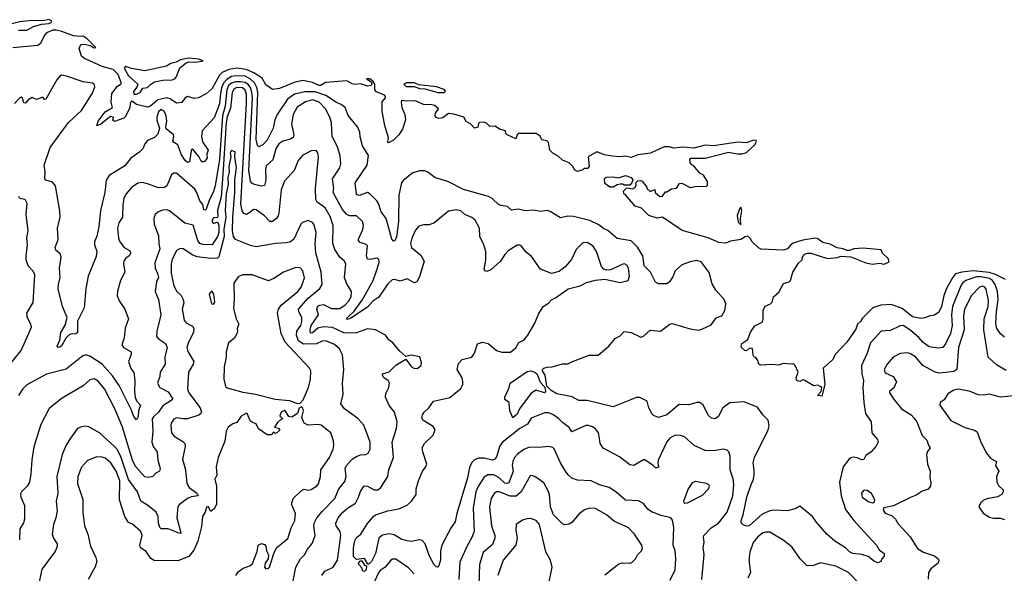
# Model space of a CAD drawing. Extents: x 2133489 to 2292442, y 756223 to 916462.
# Tile 140 of 256: x 2162114 to 2169283, y 876810 to 880845. Entities that reach past the tile are written whole.
import ezdxf

# ---------------------------------------------------------------- set-up
doc = ezdxf.new("R2010")
doc.units = 0

msp = doc.modelspace()

# ---------------------------------------------------------------- linework, layer by layer
at = {"layer": '0CON20XD'}
for points in [[(2162105, 880768.9), (2162165, 880768), (2162215, 880796), (2162275, 880813.1), (2162325, 880818.1), (2162343.8, 880825), (2162347.1, 880835), (2162325, 880845.3), (2162285, 880836.9), (2162205, 880840.4), (2162115, 880829.4), (2161894.9, 880775.1)], [(2168673.6, 878666.4), (2168615, 878680.5), (2168539.1, 878739.1), (2168458.4, 878768.4), (2168384.7, 878765.3), (2168325.7, 878745), (2168249.5, 878670.5), (2168235.3, 878644.7), (2168214.8, 878625.2), (2168201.1, 878588.9), (2168136.1, 878493.9), (2168053.2, 878406.8), (2168032.5, 878365), (2167963.3, 878305), (2167975.7, 878185), (2167955, 878100), (2167922.5, 878105), (2167950, 878135), (2167953.3, 878163.3), (2167942.3, 878172.3), (2167925, 878181.2), (2167895, 878177.5), (2167825, 878217.5), (2167815, 878220), (2167795, 878207.5), (2167772.5, 878215), (2167766.7, 878235), (2167782.5, 878275), (2167760, 878325), (2167747, 878337), (2167725, 878333.3), (2167675, 878340), (2167635, 878326.7), (2167595, 878331.2), (2167506.4, 878326.4), (2167494.2, 878334.2), (2167488.3, 878361.7), (2167472.5, 878382.5), (2167462.5, 878385), (2167455, 878400), (2167448.3, 878448.3), (2167428.3, 878451.7), (2167405, 878432.5), (2167393, 878433), (2167370, 878455), (2167366.7, 878466.7), (2167372, 878485), (2167416.2, 878513.8), (2167435, 878567.5), (2167467, 878613), (2167520.7, 878639.3), (2167528, 878665), (2167528, 878725), (2167541.7, 878758.3), (2167580, 878775), (2167593, 878787), (2167602.5, 878825), (2167640.7, 878859.3), (2167675, 878922.5), (2167715, 878933.8), (2167725, 878943.3), (2167743.3, 879005), (2167785, 879070), (2167810, 879095), (2167813, 879117), (2167830, 879135), (2167847, 879143), (2167873, 879143), (2167996.4, 879103.6), (2168065, 879112.5), (2168095, 879122.5), (2168165, 879117.5), (2168275, 879072), (2168322.7, 879062.7), (2168375, 879070), (2168407.7, 879062.3), (2168445, 879080), (2168437.5, 879105), (2168395, 879142.5), (2168385, 879166.7), (2168255, 879180), (2168187.5, 879175), (2168155, 879162.5), (2168135, 879162.5), (2168110, 879175), (2168065, 879181.2), (2168015, 879208.6), (2167961.1, 879221.1), (2167925, 879248.2), (2167905, 879253.8), (2167815, 879237.1), (2167745.6, 879215.6), (2167725, 879202), (2167704, 879176), (2167675, 879165.9), (2167512.7, 879172.7), (2167493, 879183), (2167446.7, 879226.7), (2167435, 879248.8), (2167415, 879266.7), (2167395, 879262.5), (2167365, 879243.3), (2167288.8, 879231.2), (2167255, 879216.2), (2167205, 879220.8), (2167126.3, 879256.3), (2166938.3, 879308.3), (2166795, 879406.7), (2166755, 879397.5), (2166695, 879417.5), (2166640.5, 879470.5), (2166595, 879486.7), (2166526.7, 879566.7), (2166512.5, 879575), (2166510, 879595), (2166535, 879620), (2166575, 879612.5), (2166595, 879622.5), (2166601.7, 879638.3), (2166600, 879655), (2166615, 879670), (2166635, 879672.5), (2166645, 879667.5), (2166680, 879625), (2166680, 879615), (2166703, 879593), (2166738.3, 879608.3), (2166740, 879585), (2166775, 879557.5), (2166795, 879560), (2166815, 879590), (2166825, 879590), (2166858.3, 879611.7), (2166895, 879617.5), (2166918.3, 879651.7), (2166935, 879652.5), (2166995, 879622.5), (2167045, 879632.5), (2167111.7, 879628.3), (2167121.7, 879638.3), (2167122.5, 879665), (2167091.7, 879711.7), (2167065, 879727.5), (2167029.2, 879769.2), (2166997.5, 879795), (2166992.5, 879825), (2167000, 879835), (2167105, 879836.2), (2167275, 879880), (2167337, 879867), (2167375, 879866.7), (2167405, 879877.5), (2167465, 879934), (2167479.2, 879959.2), (2167475.5, 879965.5), (2167456.6, 879966.6), (2167405, 879948.2), (2167342.5, 879952.5), (2167165, 879924.5), (2167105, 879929.7), (2167021.5, 879908.5), (2166946.3, 879916.3), (2166875, 879908.6), (2166845, 879917.4), (2166805, 879918.8), (2166707.6, 879872.4), (2166615, 879860.9), (2166565, 879839.6), (2166525, 879851.2), (2166484.9, 879845.1), (2166430.6, 879850.6), (2166371.3, 879861.3), (2166315, 879880.8), (2166253.8, 879845), (2166260, 879775), (2166248.3, 879761.7), (2166225, 879760), (2166215, 879750), (2166175, 879737.5), (2166155, 879747.5), (2166140.8, 879775), (2166115, 879802), (2166065, 879821.2), (2166035, 879850), (2165995, 879872.5), (2165973.8, 879893.8), (2165965, 879950), (2165951.7, 879961.7), (2165915, 879970), (2165902.5, 879995), (2165873.8, 880015), (2165747.5, 880015), (2165735.8, 880005), (2165725, 879977.5), (2165663.3, 880005), (2165653.3, 880015), (2165650, 880035), (2165607, 880047), (2165575, 880069.2), (2165536.4, 880066.4), (2165511.4, 880091.4), (2165495, 880097.3), (2165462.5, 880095), (2165455, 880087.5), (2165448.6, 880061.4), (2165425, 880054), (2165395, 880086), (2165363.6, 880103.6), (2165346.7, 880135), (2165275, 880156.2), (2165235, 880162.5), (2165195, 880129.2), (2165165, 880125.8), (2165145, 880132), (2165138.8, 880145), (2165140, 880165), (2165163.3, 880195), (2165135, 880218.5), (2165114.5, 880225.5), (2165055, 880227.8), (2164995, 880253.3), (2164930.6, 880250.6), (2164895, 880256.2), (2164891.2, 880245), (2164896.2, 880205), (2164918.8, 880155), (2164923.8, 880115), (2164901.7, 880048.3), (2164875, 880006.2), (2164835, 879966.7), (2164798.3, 879948.3), (2164793.8, 879955), (2164798.8, 879985), (2164772.9, 880075), (2164753.5, 880175), (2164753.9, 880246.1), (2164776.7, 880275), (2164777.5, 880285), (2164770, 880295), (2164710.5, 880320.5), (2164700, 880335), (2164698.8, 880375), (2164686.2, 880395), (2164662.5, 880415), (2164640, 880415), (2164673.3, 880393.3), (2164677.5, 880375), (2164672.5, 880365), (2164645, 880360), (2164595, 880377.5), (2164555, 880373.8), (2164535, 880378.8), (2164495, 880398.8), (2164341.5, 880388.5), (2164305, 880366.4), (2164295, 880366), (2164245, 880386.5), (2164175, 880400.9), (2164112, 880388), (2164005, 880343.2), (2163955, 880337.1), (2163905, 880370), (2163878.3, 880418.3), (2163818.7, 880458.7), (2163762.2, 880482.2), (2163695, 880490.9), (2163637.3, 880482.7), (2163589.1, 880460.9), (2163569.6, 880440.4), (2163515, 880344), (2163471.2, 880305), (2163415, 880274.6), (2163385, 880269.6), (2163335, 880284.5), (2163316.7, 880273.3), (2163295, 880241.1), (2163255.6, 880235.6), (2163208.3, 880268.3), (2163184, 880276), (2163119.7, 880260.3), (2163065, 880215.4), (2163045, 880207.9), (2162965, 880228), (2162935, 880250), (2162925, 880250), (2162917.5, 880235), (2162915.9, 880204.1), (2162885, 880140), (2162873, 880127), (2162803.3, 880103.3), (2162792.5, 880112.5), (2162797.5, 880135), (2162775, 880138.8), (2162705.5, 880084.5), (2162675, 880072.5), (2162685.6, 880105), (2162735.4, 880174.6), (2162790, 880205), (2162780, 880245), (2162785, 880307.5), (2162825, 880361.2), (2162852.5, 880377.5), (2162853, 880387), (2162830, 880445), (2162795, 880482.7), (2162715, 880503.1), (2162585, 880562.5), (2162565, 880580), (2162547.5, 880635), (2162560, 880665), (2162585, 880666.2), (2162626.2, 880656.2), (2162655, 880640), (2162667, 880643), (2162605, 880705.4), (2162575, 880725.6), (2162555, 880723.8), (2162506.7, 880726.7), (2162420, 880760), (2162379.4, 880769.4), (2162355, 880768.4), (2162309.9, 880750.1), (2162292.2, 880727.8), (2162265, 880671.4), (2162245, 880658.1), (2162065, 880640)], [(2162965, 880302.5), (2162990, 880315), (2163010, 880345), (2163045, 880350), (2163068, 880375), (2163095, 880391.8), (2163155, 880405.4), (2163225, 880406.7), (2163244, 880415), (2163254, 880425), (2163279.4, 880495), (2163325, 880529.6), (2163345, 880537.3), (2163395.4, 880534.6), (2163450, 880545), (2163415, 880558.5), (2163345.3, 880565.3), (2163285, 880552.7), (2163253.7, 880536.3), (2163213.8, 880526.2), (2163183.3, 880506.7), (2163025, 880472.8), (2162928.8, 880488.8), (2162883.3, 880505), (2162875, 880491.2), (2162905, 880435.8), (2162973.3, 880375), (2162966.7, 880353.3), (2162942.5, 880322.5), (2162945, 880302.5), (2162965, 880302.5)], [(2164893.6, 879656.4), (2164875.4, 879565), (2164871.2, 879375), (2164857, 879263), (2164845, 879234), (2164835, 879232), (2164823.3, 879245), (2164781.2, 879395), (2164745, 879445.8), (2164726.7, 879505), (2164714.3, 879524.3), (2164665, 879574.5), (2164646, 879586), (2164585, 879564.5), (2164565, 879571.2), (2164555.6, 879655), (2164644.6, 879785), (2164652.2, 879855), (2164610, 879925), (2164591.7, 879991.7), (2164590.6, 880025), (2164572.5, 880065), (2164506.4, 880146.4), (2164484.5, 880205), (2164455, 880226.7), (2164421, 880241), (2164342.4, 880292.4), (2164265, 880318.2), (2164190.5, 880319.5), (2164115, 880301.5), (2164064.7, 880265), (2163987.3, 880155), (2163971.1, 880115), (2163958.2, 880055), (2163915, 879967.5), (2163885, 879933.8), (2163855, 879919.4), (2163845, 879928), (2163834.9, 879975), (2163847.4, 880315), (2163840.2, 880350.2), (2163823.2, 880385), (2163795, 880412.8), (2163755, 880432.3), (2163685, 880435.5), (2163655, 880431), (2163621, 880409), (2163597.3, 880382.7), (2163582.1, 880347.9), (2163576.2, 880306.2), (2163568.8, 880231.2), (2163530, 880130), (2163443.1, 880035), (2163438.6, 879995), (2163444.3, 879955), (2163486.4, 879893.6), (2163476.2, 879865), (2163478.2, 879835), (2163462.8, 879815), (2163445, 879807.5), (2163435, 879813.2), (2163417.6, 879847.6), (2163375, 879902.5), (2163365, 879898.1), (2163361.4, 879888.6), (2163350.8, 879809.2), (2163335, 879804.6), (2163315, 879822.4), (2163289.8, 879865), (2163265, 879932.1), (2163228.9, 879955), (2163236.9, 879995), (2163232.9, 880005), (2163180.4, 880050.4), (2163177.3, 880065), (2163184.7, 880105.3), (2163180.7, 880145), (2163165, 880177.3), (2163145, 880190), (2163125, 880174.3), (2163112.3, 880135), (2163113.3, 880113.3), (2163132.9, 880055), (2163120.3, 880009.7), (2163095, 879985.7), (2163045, 879963.8), (2163025, 879940), (2163010.8, 879905), (2162987.3, 879882.7), (2162923.7, 879836.3), (2162879.3, 879780.7), (2162765, 879709.4), (2162743.4, 879676.6), (2162733.9, 879585), (2162701.2, 879455), (2162690, 879335), (2162675, 879266.7), (2162658.9, 879225), (2162658.1, 879205), (2162674.3, 879155), (2162670.9, 879119.1), (2162612.5, 878975), (2162595.6, 878885), (2162584.2, 878745), (2162535, 878647.5), (2162534.3, 878565.7), (2162522.5, 878555), (2162485, 878553.3), (2162470.6, 878545), (2162450.9, 878525), (2162420.6, 878469.4), (2162405, 878457.9), (2162395, 878455.7), (2162387.8, 878465), (2162405, 878508.8), (2162413.6, 878565), (2162445, 878618), (2162460, 878675), (2162424.3, 878754.3), (2162394.6, 878884.6), (2162395.5, 878915), (2162409.3, 878965), (2162404.7, 879035), (2162415.3, 879115.3), (2162408, 879138), (2162378.1, 879165), (2162370.9, 879185), (2162395, 879242.5), (2162389.3, 879325), (2162408.1, 879405), (2162407.1, 879452.9), (2162374.6, 879634.6), (2162351.7, 879661.7), (2162305, 879676), (2162296, 879685), (2162299.1, 879735), (2162291.2, 879785), (2162336, 879914), (2162429.1, 880040.9), (2162472.3, 880097.7), (2162565, 880184.4), (2162645, 880310), (2162661.2, 880355), (2162656.7, 880375), (2162643.2, 880383.2), (2162575, 880391.8), (2162454.2, 880434.2), (2162419.1, 880440.9), (2162405, 880434.6), (2162383, 880407), (2162305, 880266.7), (2162295, 880262.5), (2162285, 880277.5), (2162275, 880277.5), (2162235, 880262.5), (2162205, 880277.5), (2162175, 880260), (2162155, 880237.5), (2162145, 880240), (2162133.9, 880273.9), (2162125, 880280), (2162115, 880276.7), (2162075, 880234)], [(2165284.5, 877185), (2165255.5, 877145), (2165187.3, 877015), (2165178.2, 876975), (2165176.6, 876906.6), (2165165, 876866.7), (2165155, 876854), (2165145, 876856), (2165131.7, 876871.7), (2165097.1, 876935), (2165065.4, 877025.4), (2165045, 877050), (2165025, 877053.3), (2164965, 877042.7), (2164934.5, 877045.5), (2164895, 877057.6), (2164840.3, 877090.3), (2164805, 877097.2), (2164755, 877088.4), (2164728.9, 877065), (2164704.2, 876955), (2164675, 876897.1), (2164655, 876876.2), (2164647.5, 876877.5), (2164625, 876917.5), (2164565, 876910), (2164545, 876932.5), (2164544.5, 876995), (2164555, 877046.7), (2164565, 877070), (2164596.7, 877095), (2164645, 877173.8), (2164688.8, 877225), (2164705, 877235.7), (2164795, 877265.3), (2164875, 877279.5), (2164935, 877306.9), (2164965.7, 877335), (2165001.2, 877385), (2165000.8, 877425), (2165016.8, 877483.2), (2165046.9, 877555), (2165070.6, 877585), (2165078.5, 877605), (2165048.1, 877695), (2165044.3, 877725.7), (2165062, 877755), (2165123, 877817), (2165138.1, 877855), (2165125, 877879.2), (2165048, 877925), (2165040.8, 877945), (2165046, 877965), (2165058.8, 877985), (2165093.8, 878015), (2165125.9, 878064.1), (2165245, 878091.4), (2165325, 878156.2), (2165340, 878185), (2165341.4, 878205), (2165334.2, 878235), (2165298.6, 878295), (2165309.7, 878340.3), (2165335, 878368), (2165405, 878386.2), (2165425.5, 878414.5), (2165447, 878483), (2165484.1, 878494.1), (2165525.7, 878485.7), (2165585, 878433.8), (2165625, 878422), (2165687.8, 878422.2), (2165725, 878452.5), (2165747.5, 878492.5), (2165787.4, 878512.6), (2165814, 878545), (2165865, 878632.5), (2165890.3, 878699.7), (2165925.8, 878754.2), (2165965, 878780), (2165985, 878803.8), (2166015, 878816.7), (2166107.3, 878882.7), (2166195, 878906), (2166241.2, 878928.8), (2166305, 878945.8), (2166375, 878953.8), (2166485, 878930.8), (2166545, 878943.3), (2166554, 878976), (2166545.5, 879035), (2166535, 879055.7), (2166517.5, 879065), (2166505, 879064.2), (2166415, 879021.2), (2166385, 879018.8), (2166367.3, 879027.3), (2166349.2, 879045), (2166313.5, 879155), (2166290, 879195), (2166245, 879220), (2166215, 879217.5), (2166165, 879170), (2166132.2, 879097.8), (2166085.5, 879044.5), (2166041.3, 879008.7), (2165985, 878994.4), (2165905, 879025.8), (2165840, 879120), (2165801.6, 879151.6), (2165765, 879196), (2165755, 879202.5), (2165735, 879202.5), (2165669.8, 879160.2), (2165645, 879132.9), (2165615, 879084.2), (2165545, 879021.2), (2165515, 879008.8), (2165500, 879015), (2165496.1, 879026.1), (2165508.3, 879091.7), (2165507.5, 879155), (2165493.3, 879203.3), (2165463.5, 879265), (2165461.5, 879325), (2165429.5, 879385), (2165405, 879403.8), (2165355, 879425.5), (2165325, 879450.9), (2165295, 879458.9), (2165235, 879449.6), (2165171.1, 879395), (2165135, 879363.3), (2165095, 879350.6), (2165055, 879350.8), (2165019.5, 879340.5), (2164995, 879311.2), (2164968, 879252), (2164959.5, 879215), (2164965.6, 879185), (2165035, 879128.9), (2165057.8, 879085), (2165025, 878971.2), (2165005, 878933.8), (2164985, 878926), (2164935, 878955.7), (2164885, 878940), (2164845, 878951.1), (2164825, 878948.5), (2164795, 878920.9), (2164728.1, 878821.9), (2164685, 878794.1), (2164645, 878750.4), (2164525, 878668.5), (2164501.1, 878661.1), (2164494.4, 878665), (2164501.5, 878675), (2164549.4, 878720.6), (2164608.3, 878801.7), (2164687.6, 878945), (2164708.1, 879008.1), (2164730.4, 879075), (2164729.8, 879099.8), (2164715, 879107.5), (2164665, 879097.9), (2164645, 879100.8), (2164638.5, 879125), (2164646.9, 879196.9), (2164636.6, 879206.6), (2164591.7, 879221.7), (2164580, 879235), (2164579.5, 879245), (2164612.2, 879315), (2164616.7, 879346.7), (2164610.5, 879375), (2164565, 879414.5), (2164515, 879416.2), (2164494.5, 879425), (2164465, 879462.7), (2164395.9, 879585), (2164400, 879615), (2164392.1, 879685), (2164444.5, 879765), (2164452.7, 879795), (2164447.4, 879852.6), (2164430.9, 879910.9), (2164389.7, 879995), (2164383.8, 880093.8), (2164372.1, 880135), (2164340.8, 880195), (2164293.9, 880243.9), (2164245, 880260.9), (2164193.5, 880246.5), (2164133.2, 880206.8), (2164104.8, 880155), (2164092.3, 880085), (2164110.4, 880005), (2164104.6, 879985.4), (2164086.2, 879975), (2164029.3, 879960.7), (2163999.9, 879940.1), (2163979.8, 879905), (2163957.1, 879822.9), (2163909.1, 879780.9), (2163903.1, 879755), (2163906.9, 879675), (2163895, 879637.5), (2163875, 879631.2), (2163823.8, 879643.8), (2163805, 879652.5), (2163795, 879668), (2163782.2, 879745), (2163807.6, 880275), (2163804.7, 880315), (2163797.3, 880345), (2163779.9, 880369.9), (2163755, 880387), (2163722.6, 880392.6), (2163685, 880392.7), (2163655, 880383.1), (2163634.6, 880365), (2163621.4, 880335), (2163609.4, 880215), (2163589.4, 880145), (2163567.4, 879825), (2163538.1, 879635), (2163523.3, 879585), (2163494.7, 879535), (2163472, 879465), (2163465, 879458), (2163455, 879458.8), (2163447.6, 879497.6), (2163425, 879525.5), (2163404.3, 879585), (2163389.6, 879609.6), (2163255, 879726.9), (2163235, 879725.7), (2163218.8, 879715), (2163184, 879635), (2163168.3, 879621.7), (2163125, 879618.9), (2163045, 879648.2), (2163009, 879659), (2162975, 879653.2), (2162927.9, 879622.1), (2162888.5, 879575), (2162873.1, 879545), (2162863.8, 879495), (2162862.8, 879405), (2162834.6, 879365), (2162825.3, 879325), (2162833, 879253), (2162843.8, 879225), (2162873.5, 879185), (2162912.4, 879162.4), (2162924, 879145), (2162910.8, 879125), (2162884.6, 879105.4), (2162872.9, 879085), (2162869.2, 879065), (2162878.8, 879005), (2162848.6, 878945), (2162825.9, 878865.9), (2162824.4, 878835), (2162837.5, 878795), (2162880, 878735), (2162905.8, 878665), (2162882.2, 878597.8), (2162874, 878526), (2162856.9, 878475), (2162868.6, 878455), (2162924.3, 878425), (2162924.5, 878405), (2162905.9, 878355), (2162923.6, 878303.6), (2162943.9, 878273.9), (2162953.3, 878215), (2162948.8, 878135), (2162953.4, 878093.4), (2162965, 878067.5), (2162994.3, 878035), (2162977.8, 877995), (2162976.4, 877953.6), (2162965, 877929.2), (2162945, 877952.9), (2162928.1, 877998.1), (2162837.7, 878177.7), (2162790.3, 878250.3), (2162714.8, 878335), (2162625, 878392.2), (2162595, 878403), (2162572.7, 878395), (2162451.1, 878298.9), (2162309.1, 878260.9), (2162165, 878182.7), (2162137.3, 878155), (2162104.5, 878105)], [(2164314.5, 876795), (2164335.7, 876825), (2164397.1, 876855), (2164426.9, 876905), (2164452.2, 877085), (2164446.2, 877115), (2164418.4, 877155), (2164416.1, 877176.1), (2164432.8, 877215), (2164465.4, 877255), (2164500, 877285), (2164558.4, 877321.6), (2164581.2, 877365), (2164594.2, 877405.8), (2164622.5, 877447.5), (2164645, 877445.6), (2164695, 877418.9), (2164721.5, 877418.5), (2164743.6, 877436.4), (2164794.6, 877515), (2164801.5, 877565), (2164834.2, 877655), (2164825.5, 877765), (2164856.7, 877865), (2164861.1, 877915), (2164841.8, 877985), (2164805, 878032.5), (2164776.7, 878095), (2164778.7, 878121.3), (2164800.6, 878165), (2164806.9, 878195), (2164795.4, 878215.4), (2164764.2, 878235), (2164754.3, 878255), (2164756.2, 878265), (2164802.7, 878277.3), (2164853.2, 878326.8), (2164925, 878370), (2164965.8, 878315.8), (2164982.5, 878305), (2165007, 878303), (2165035.8, 878324.2), (2165040, 878345), (2165028.3, 878388.3), (2164965, 878400), (2164925, 878390), (2164880.3, 878430.3), (2164829.5, 878489.5), (2164800.5, 878510.5), (2164777.5, 878545), (2164705, 878585.7), (2164645, 878592.5), (2164565, 878563.3), (2164495, 878559.6), (2164473.7, 878563.7), (2164391.7, 878601.7), (2164325, 878606.2), (2164285, 878597), (2164245, 878561.8), (2164230.5, 878560.5), (2164227.8, 878585), (2164235.2, 878615), (2164289.8, 878695), (2164278.2, 878735), (2164285, 878757.1), (2164298, 878765), (2164325, 878768.6), (2164385, 878739.4), (2164445, 878741.2), (2164483.4, 878766.6), (2164509.6, 878795), (2164526, 878825), (2164530, 878865), (2164492.5, 878925), (2164478.8, 878965), (2164489.5, 879065), (2164477.4, 879087.4), (2164444.4, 879115), (2164409.2, 879169.2), (2164392.7, 879215), (2164395.3, 879344.7), (2164375, 879410.8), (2164337.7, 879475), (2164279.2, 879515), (2164269.8, 879535), (2164268.7, 879615), (2164290, 879845), (2164285.6, 879875), (2164271.3, 879891.3), (2164235, 879890), (2164175, 879857.1), (2164140.3, 879819.7), (2164111.4, 879745), (2164042.4, 879667.6), (2164018.2, 879605), (2163999.5, 879435), (2163995.6, 879415), (2163982.5, 879395), (2163955, 879374.4), (2163935.7, 879374.3), (2163895, 879416.4), (2163835, 879460), (2163815, 879460.6), (2163790.4, 879439.6), (2163765, 879424.2), (2163745, 879431.4), (2163732.6, 879452.6), (2163724, 879504), (2163765.5, 880235), (2163765, 880302), (2163755, 880332.6), (2163735, 880347.4), (2163695, 880350.1), (2163675, 880341.4), (2163661.2, 880315), (2163649.5, 880200.5), (2163625, 880137.5), (2163616.4, 880095), (2163595.7, 879754.3), (2163580.2, 879555), (2163554.6, 879455), (2163557.5, 879412.5), (2163555, 879403.8), (2163525, 879402), (2163514.3, 879385), (2163515, 879371.5), (2163525, 879360.7), (2163555, 879371.4), (2163557.6, 879367.6), (2163564, 879344), (2163562.8, 879295), (2163555, 879265.9), (2163515.1, 879204.9), (2163446.8, 879206.8), (2163425, 879214.8), (2163411.5, 879235), (2163377.3, 879347.3), (2163315, 879362.5), (2163205, 879452.3), (2163185, 879458.4), (2163154.1, 879455.9), (2163125, 879444.4), (2163100, 879425), (2163090, 879395), (2163091.9, 879355), (2163125, 879270), (2163126, 879215), (2163133.7, 879175), (2163097.9, 879072.1), (2163100.9, 879035), (2163118.2, 878995), (2163124, 878965), (2163110.7, 878935), (2163100, 878865), (2163125.5, 878805), (2163141.2, 878695), (2163113.3, 878575), (2163110.8, 878535), (2163125, 878518), (2163175, 878485.7), (2163188.5, 878455), (2163171.5, 878385), (2163172.5, 878335), (2163137.1, 878275), (2163134.4, 878245), (2163117.8, 878195), (2163134.3, 878165), (2163195, 878132.5), (2163226.2, 878085), (2163224.3, 878075), (2163155, 878031.3), (2163125, 877984.6), (2163088.7, 877951.3), (2163079.4, 877935), (2163084.3, 877845), (2163075.8, 877765), (2163086.1, 877735), (2163113.5, 877695), (2163120.4, 877635), (2163136.7, 877575), (2163131.2, 877555), (2163105, 877540), (2163084.3, 877515.7), (2163052.7, 877507.3), (2163025, 877513.1), (2162957.4, 877587.4), (2162934.3, 877635), (2162861.3, 877875), (2162808.8, 878005), (2162731.1, 878155), (2162685, 878210.8), (2162655, 878226.9), (2162625, 878220), (2162575, 878176.7), (2162423.7, 878086.3), (2162327.6, 878012.4), (2162266.6, 877893.4), (2162217.3, 877732.7), (2162203, 877637), (2162195.7, 877534.3), (2162184, 877475), (2162168.8, 877445), (2162126.7, 877405), (2162120, 877390), (2162121.9, 877365), (2162149.6, 877305), (2162149.6, 877205), (2162141.4, 877178.6), (2162115.6, 877135), (2162112.2, 877055)], [(2165205, 880314.4), (2165214, 880325), (2165205, 880336.9), (2165148.8, 880355), (2165019.7, 880369.7), (2164985, 880385.8), (2164930, 880385), (2164910, 880375), (2164928.3, 880358.3), (2164985, 880358.8), (2165025, 880344), (2165065, 880341.2), (2165157.5, 880315), (2165205, 880314.4)], [(2164105.6, 876755), (2164123.5, 876855), (2164158, 876915), (2164187.5, 876945), (2164209.2, 876985), (2164243.6, 877026.4), (2164264.4, 877085), (2164254.7, 877154.7), (2164258.2, 877175), (2164276.4, 877215), (2164318.2, 877261.8), (2164409.2, 877355), (2164436.4, 877425), (2164481.5, 877478.5), (2164490, 877515), (2164484.6, 877575), (2164493.1, 877595), (2164535, 877641.1), (2164565, 877660.5), (2164595, 877673.3), (2164635, 877676.9), (2164650, 877685), (2164664.5, 877715), (2164665.4, 877765), (2164620.6, 877890.6), (2164575, 877939.4), (2164478.3, 878008.3), (2164451.2, 878045), (2164469.2, 878115), (2164463.6, 878193.6), (2164474.6, 878295), (2164463.3, 878403.3), (2164441.5, 878445), (2164405, 878478.8), (2164342.5, 878505), (2164315, 878503.2), (2164275, 878483.5), (2164181.3, 878481.3), (2164144.4, 878505), (2164129.4, 878545), (2164131.1, 878575), (2164160.7, 878615), (2164168.9, 878645), (2164167.1, 878675), (2164146, 878715), (2164142.7, 878735), (2164214.1, 878815.9), (2164298.9, 878885), (2164315.4, 878915), (2164307.7, 879005), (2164270.3, 879145), (2164264.3, 879215), (2164272.4, 879295), (2164255, 879355.8), (2164245, 879367.1), (2164215, 879380.8), (2164172, 879368), (2164160.6, 879355), (2164110.9, 879245), (2164085, 879225.4), (2164055, 879217.5), (2163976.4, 879213.6), (2163835, 879189.4), (2163795, 879199.4), (2163685, 879244), (2163670.7, 879265), (2163663, 879305), (2163664.8, 879405), (2163680, 879585), (2163681.2, 879678.8), (2163692.8, 879765), (2163680, 879845), (2163681.7, 879881.7), (2163655, 879892.5), (2163646.4, 879873.6), (2163650, 879845), (2163637.1, 879775), (2163639.6, 879735), (2163629.3, 879695), (2163632.3, 879645), (2163617.8, 879575), (2163610.1, 879455), (2163613.8, 879405), (2163600.2, 879315), (2163601.6, 879265), (2163564.5, 879115.5), (2163555, 879105.8), (2163505, 879104.2), (2163405, 879116.2), (2163375, 879128.5), (2163305, 879173.9), (2163282.6, 879177.4), (2163255, 879162.9), (2163223.9, 879096.1), (2163216.9, 879065), (2163216.9, 878995), (2163236.2, 878905), (2163259.1, 878865), (2163290.4, 878835), (2163305.2, 878805.2), (2163307.7, 878782.3), (2163296.8, 878735), (2163310.5, 878655), (2163325, 878635.6), (2163370.9, 878610.9), (2163381.9, 878595), (2163378.5, 878565), (2163342.3, 878495), (2163331.1, 878455), (2163337.1, 878427.1), (2163380.5, 878355), (2163377.5, 878335), (2163341.8, 878275), (2163334.5, 878155), (2163345.5, 878125), (2163428.2, 878015), (2163436.5, 877985), (2163433.5, 877975), (2163417.6, 877962.4), (2163335, 877936.8), (2163305, 877934.7), (2163255, 877943.6), (2163235, 877933.1), (2163215.5, 877905), (2163213.8, 877886.2), (2163218.1, 877835), (2163239.1, 877809.1), (2163301.4, 877771.4), (2163315.6, 877755), (2163318.5, 877735), (2163298.3, 877641.7), (2163321.4, 877565), (2163330, 877465), (2163346.5, 877435), (2163402.3, 877395), (2163414.2, 877375), (2163363.4, 877366.6), (2163335.6, 877355), (2163277.3, 877312.7), (2163264.2, 877295.8), (2163258.6, 877215), (2163285.5, 877115), (2163286.4, 877103.6), (2163280.8, 877099.2), (2163195, 877133.9), (2163145, 877134.6), (2163135, 877143.5), (2163124.7, 877175), (2163123.2, 877225), (2163107.7, 877255), (2163045, 877306.4), (2162995.5, 877335), (2162970.8, 877405), (2162905, 877493.3), (2162853, 877653)], [(2169285, 878530), (2169255, 878554.3), (2169229.1, 878595), (2169221.1, 878631.1), (2169225.2, 878715), (2169238.9, 878805), (2169232, 878865), (2169216.2, 878915), (2169196, 878945), (2169175, 878957.6), (2169115, 878970.2), (2169079.9, 878970.1), (2169002.9, 878945), (2168978, 878925), (2168965.2, 878904.8), (2168904.3, 878754.3), (2168898, 878695), (2168903.8, 878615), (2168891.8, 878558.2), (2168855, 878481.4), (2168835, 878456.5), (2168801.7, 878451.7), (2168735, 878461.8), (2168691.7, 878491.7), (2168659.6, 878529.6), (2168594.8, 878584.8), (2168545, 878616.4), (2168525, 878612.7), (2168455, 878580), (2168385, 878575.7), (2168308.8, 878488.8), (2168284.7, 878415), (2168243.2, 878325), (2168244.5, 878265), (2168256.2, 878215), (2168252.3, 878165), (2168259.4, 878055), (2168271.9, 877975), (2168312, 877915), (2168318.8, 877835), (2168360, 877785), (2168363.1, 877765), (2168346.4, 877733.6), (2168312, 877695), (2168275, 877668.8), (2168260, 877640), (2168245, 877636.2), (2168211.4, 877651.4), (2168185, 877655.4), (2168165, 877651.8), (2168149.5, 877640.5), (2168109.5, 877585), (2168081.9, 877475), (2168095.3, 877375), (2168127.3, 877275), (2168186.4, 877195), (2168285.8, 877085.8), (2168350.8, 877015), (2168371.1, 876981.1), (2168408.8, 876955), (2168406.7, 876935), (2168390, 876915), (2168383.6, 876896.4), (2168365, 876886.7), (2168337.5, 876895), (2168291.7, 876931.7), (2168245, 876947.5), (2168180, 876955), (2168155, 876966.5), (2168125.7, 876995.7), (2168049.4, 877045), (2167990, 877095), (2167913.1, 877185), (2167886.7, 877225), (2167795, 877298.8), (2167765, 877281.2), (2167705, 877265.7), (2167605, 877270.9), (2167575, 877264.6), (2167519.2, 877240.8), (2167425, 877156.5), (2167405, 877153.1), (2167382.4, 877162.4), (2167367, 877177), (2167367.5, 877195), (2167382.3, 877235), (2167407.3, 877365), (2167441.1, 877465), (2167453.2, 877486.8), (2167460.3, 877525), (2167462, 877562), (2167454.6, 877614.6), (2167463.1, 877655), (2167563.6, 877855), (2167571.2, 877885), (2167564.4, 877925), (2167525, 877964.2), (2167485, 878021.1), (2167385, 878060), (2167285, 878051.8), (2167233.1, 878015), (2167198.3, 877951.7), (2167175, 877935.8), (2167150.9, 877940.9), (2167129.7, 877959.7), (2167091.2, 878035), (2167065, 878054), (2167045, 878055.7), (2166985, 878037.5), (2166915, 878039.2), (2166826, 877965), (2166765, 877946), (2166729.4, 877959.4), (2166719.3, 877969.3), (2166693.5, 878015), (2166681.1, 878065), (2166627.9, 878092.1), (2166605, 878092.1), (2166435, 878024.1), (2166245, 878069.5), (2166185, 878069.5), (2166135.3, 878095.3), (2166025, 878117.3), (2165982.4, 878142.4), (2165950.8, 878175), (2165938.5, 878255), (2165920, 878285), (2165920, 878295), (2165930, 878305), (2165955, 878312.9), (2165990, 878315), (2166065, 878335.7), (2166105, 878336.2), (2166138.8, 878355), (2166260.8, 878399.2), (2166325, 878400), (2166403.8, 878465), (2166448.8, 878521.2), (2166485, 878540.8), (2166515, 878573.1), (2166565.3, 878565.3), (2166635, 878530.6), (2166655, 878537.5), (2166705, 878582), (2166780, 878575), (2166847.5, 878625), (2166865, 878631.2), (2166995, 878592.5), (2167055, 878581.9), (2167081.3, 878588.7), (2167148.5, 878621.5), (2167185, 878671.2), (2167225, 878686.2), (2167247.1, 878725), (2167255.8, 878775), (2167242, 878805), (2167183.2, 878873.2), (2167155, 878920), (2167132.9, 879002.9), (2167075, 879080), (2167045, 879089.2), (2166995, 879080), (2166935, 879059.2), (2166886, 879015), (2166869.7, 878970.3), (2166845, 878933.8), (2166825, 878920), (2166765, 878918.8), (2166743.1, 878933.1), (2166705.6, 879005), (2166660.6, 879050.6), (2166651.5, 879125), (2166611.7, 879188.3), (2166565, 879232.7), (2166465, 879250.6), (2166395, 879309.4), (2166365, 879322.5), (2166330.8, 879350.8), (2166265, 879381.1), (2166145, 879411.5), (2166105, 879411.9), (2166050.9, 879400.9), (2165976.7, 879446.7), (2165955, 879454), (2165905, 879448.1), (2165855, 879455.6), (2165795, 879452.2), (2165744.4, 879464.4), (2165695, 879456.9), (2165665, 879484), (2165619.7, 879489.7), (2165599.1, 879499.1), (2165553, 879543), (2165526.6, 879556.6), (2165345, 879608), (2165235, 879664), (2165137.5, 879695), (2165085, 879733.8), (2165062.7, 879742.7), (2165025, 879744.2), (2164975, 879729.2), (2164906.6, 879673.4), (2164893.6, 879656.4)], [(2166435, 879623.3), (2166410, 879625), (2166375, 879650), (2166372.5, 879685), (2166383, 879697), (2166435, 879700), (2166473, 879693), (2166525, 879708.8), (2166566.1, 879696.1), (2166577, 879677), (2166570, 879655), (2166555, 879640), (2166515, 879640), (2166505, 879647.5), (2166485, 879647.5), (2166465, 879642.5), (2166435, 879623.3)], [(2162021.7, 878308.3), (2162124.6, 878435), (2162155, 878504), (2162199.2, 878605), (2162195.8, 878625), (2162171.7, 878671.7), (2162165.7, 878705), (2162211.9, 878785), (2162223.1, 878985), (2162212.5, 879012.5), (2162175, 879050), (2162162.1, 879095), (2162160.4, 879125), (2162171.2, 879205), (2162165.5, 879255.5), (2162176.5, 879305), (2162160, 879425), (2162167.3, 879505), (2162153.8, 879535), (2162115, 879542), (2162106.9, 879556.9)], [(2167365, 879350), (2167362.5, 879395), (2167372, 879455), (2167365, 879478.8), (2167355, 879467.5), (2167337.5, 879417.5), (2167345, 879370), (2167365, 879350)], [(2164135, 878047.5), (2164155, 878050), (2164176.5, 878073.5), (2164215.4, 878164.6), (2164232.2, 878225), (2164232.5, 878285), (2164224.2, 878305), (2164047.1, 878495), (2164018.5, 878558.5), (2163990, 878705), (2163997.8, 878735), (2164016.6, 878763.4), (2164138.2, 878865), (2164162.9, 878895), (2164187.4, 878962.6), (2164175.3, 879015.3), (2164155, 879036.9), (2164125, 879040), (2164035, 879005.6), (2163965, 878958.6), (2163925, 878942.9), (2163805.5, 878985.5), (2163735.8, 878985.8), (2163705, 878970), (2163673.9, 878923.9), (2163675.4, 878805), (2163669.4, 878739.4), (2163690, 878665), (2163708.8, 878625), (2163696.7, 878595), (2163700, 878575), (2163694.2, 878555.8), (2163675, 878522.5), (2163635, 878488.8), (2163616.9, 878425), (2163617.8, 878385), (2163603.3, 878315), (2163599.7, 878225), (2163612.7, 878172.7), (2163625, 878161.4), (2163739.4, 878129.4), (2163830, 878115), (2163975, 878080), (2164078.7, 878068.7), (2164135, 878047.5)], [(2169292.4, 878952.4), (2169218.7, 878988.7), (2169172.4, 879002.4), (2169055.7, 879014.3), (2168974.2, 879005.8), (2168928.3, 878991.7), (2168905, 878964.6), (2168860.7, 878885), (2168842.5, 878835), (2168825, 878754.2), (2168805, 878714.3), (2168775, 878690.6), (2168742.4, 878687.6), (2168705, 878671.1), (2168673.6, 878666.4)], [(2169295, 878288.6), (2169225, 878328.5), (2169165.3, 878385.3), (2169132.9, 878585), (2169136.2, 878665), (2169165.5, 878755), (2169168.2, 878798.2), (2169150.1, 878880.1), (2169140.9, 878895), (2169125, 878903.2), (2169101.1, 878895), (2169044.4, 878835.6), (2168992.8, 878735), (2168986, 878685), (2168991.4, 878585), (2168948.4, 878455), (2168936.4, 878295), (2168915, 878280.8), (2168857.2, 878272.8), (2168805, 878269.1), (2168775, 878277.8), (2168688.2, 878325), (2168635, 878386.9), (2168595, 878413.1), (2168575, 878417.3), (2168525, 878412.9), (2168474, 878385), (2168430.8, 878335), (2168408, 878295), (2168415, 878272), (2168474.2, 878244.2), (2168498, 878205), (2168479.2, 878160.8), (2168447.5, 878135), (2168446.7, 878125), (2168475, 878081.2), (2168535, 878010), (2168605, 877965.7), (2168625, 877944.4), (2168644.5, 877915), (2168684.4, 877815), (2168719.5, 877779.5), (2168730, 877745), (2168743.3, 877725), (2168722.2, 877697.8), (2168717.1, 877675), (2168724.2, 877605), (2168743.3, 877555), (2168740, 877505), (2168748.3, 877471.7), (2168745.9, 877444.1), (2168727, 877423), (2168685, 877408), (2168641.2, 877378.8), (2168604.1, 877365.9), (2168475, 877300.8), (2168405, 877286.7), (2168400.7, 877270.7), (2168415, 877247.5), (2168465, 877228.8), (2168491.2, 877205), (2168510, 877170), (2168596.4, 877075), (2168651.7, 876991.7), (2168694.7, 876964.7), (2168775, 876938.2), (2168800.6, 876915), (2168805.8, 876905), (2168800.8, 876885), (2168746.7, 876843.3), (2168730, 876815), (2168727.7, 876767.7)], [(2163525, 878772), (2163533.9, 878786.1), (2163527.1, 878845), (2163515, 878863.3), (2163507, 878863), (2163494.1, 878844.1), (2163506.7, 878785), (2163513.2, 878773.2), (2163525, 878772)], [(2165705, 877943.3), (2165681.2, 877995), (2165676.7, 878055), (2165647, 878077), (2165646.7, 878095), (2165678, 878165), (2165683.8, 878195), (2165809.3, 878280.7), (2165835, 878286.4), (2165865.6, 878275.6), (2165880.9, 878260.9), (2165902.2, 878202.2), (2165937.8, 878167.8), (2165942.9, 878135), (2165934.2, 878125.8), (2165875, 878144), (2165837.3, 878122.7), (2165752, 878008), (2165735, 877968.8), (2165705, 877943.3)], [(2169375, 878107.1), (2169255, 878094.7), (2169175, 878115.6), (2169135, 878108.1), (2169095, 878110), (2169027.9, 878137.9), (2168945, 878152), (2168915.8, 878145), (2168872.3, 878117.7), (2168845, 878074), (2168814.4, 878055.6), (2168814.2, 878035), (2168892.9, 877922.9), (2168995, 877872.9), (2169065, 877854), (2169085, 877841.2), (2169112, 877765), (2169153.8, 877685), (2169185, 877648), (2169225.8, 877625), (2169218.6, 877595), (2169242.2, 877555), (2169225.8, 877515), (2169229.2, 877475), (2169240.7, 877450.7), (2169275, 877418.8), (2169275, 877403.3), (2169264, 877385), (2169232.8, 877367.2), (2169155, 877351.9), (2169129.1, 877340.9), (2169108.3, 877321.7), (2169096, 877295), (2169129.1, 877249.1), (2169175, 877220), (2169205, 877212.5), (2169255, 877212.5), (2169285, 877202.5)], [(2163688.2, 876795), (2163705, 876821.9), (2163741.9, 876848.1), (2163790, 876865), (2163808.8, 876881.2), (2163841.7, 876968.3), (2163850, 877015), (2163875, 877026.2), (2163895, 877020), (2163905, 877007.5), (2163911.2, 876975), (2163926.2, 876945), (2163923.9, 876916.1), (2163900, 876885), (2163896.7, 876855), (2163905, 876843.3), (2163925, 876846.7), (2163933.3, 876855), (2163964.2, 876955), (2163983.3, 876996.7), (2164065.3, 877064.7), (2164089.2, 877140.8), (2164117.1, 877195), (2164122.7, 877245), (2164092.1, 877315), (2164104.6, 877355.4), (2164165, 877414.4), (2164185, 877422.9), (2164215, 877416.9), (2164235, 877421.1), (2164274, 877445), (2164288.3, 877461.7), (2164304.4, 877514.4), (2164306.7, 877565), (2164368.5, 877655), (2164395.6, 877715), (2164401.9, 877745), (2164399.4, 877775), (2164378.6, 877835), (2164309.3, 877889.3), (2164285, 877894.5), (2164215, 877890), (2164183.8, 877905), (2164168.8, 877945), (2164179.2, 877995), (2164175, 878012.5), (2164165, 878022.5), (2164147.5, 878012.5), (2164136.2, 877973.8), (2164095, 877947.5), (2164073.3, 877953.3), (2164045, 878000), (2164017.5, 877985), (2164008.3, 877958.3), (2164030, 877935), (2164015, 877930), (2163990.7, 877909.3), (2163970, 877875), (2163997, 877867), (2164007, 877853), (2163987, 877833), (2163975, 877830), (2163961.7, 877838.3), (2163945, 877820), (2163915, 877820), (2163853.3, 877863.3), (2163835, 877900), (2163808.3, 877908.3), (2163795, 877920), (2163770, 877975), (2163760, 877975), (2163727.5, 877955), (2163695, 877910), (2163665, 877900), (2163631.2, 877875), (2163616.2, 877845), (2163607.3, 877772.7), (2163560, 877655), (2163543.8, 877585), (2163548.8, 877525), (2163534, 877495), (2163545.7, 877445), (2163547.7, 877312.3), (2163529.2, 877280.8), (2163505, 877260), (2163485, 877297.5), (2163475, 877292.5), (2163464.6, 877255.4), (2163443.8, 877225), (2163437.8, 877152.2), (2163411.5, 877045), (2163380.5, 876979.5), (2163345, 876933.3), (2163265, 876901.9), (2163093.3, 876903.3), (2163068.9, 876918.9), (2163035, 876969.4), (2162992.9, 876995), (2162989.5, 877015), (2163004.5, 877085), (2162995, 877114.2), (2162935, 877167.8), (2162905, 877181.1), (2162878.1, 877225), (2162841.2, 877345), (2162842.4, 877485), (2162815, 877553.3), (2162776.2, 877615), (2162735, 877650.4), (2162715, 877657.3), (2162675, 877658.9), (2162607.9, 877632.1), (2162565, 877582.5), (2162537.3, 877515), (2162534.6, 877465), (2162573.2, 877346.8), (2162573.7, 877253.7), (2162586.4, 877155), (2162610, 877095), (2162628.6, 877008.6), (2162668.6, 876925), (2162675.8, 876895), (2162663.4, 876856.6), (2162612.9, 876765)], [(2167080.4, 876765), (2167096.6, 876946.6), (2167091.1, 876995), (2167098.5, 877035), (2167091.4, 877075), (2167095.6, 877085), (2167147.6, 877142.4), (2167200.6, 877175), (2167265, 877255.6), (2167306.5, 877375), (2167312.2, 877455), (2167307.9, 877497.9), (2167287.8, 877565), (2167287.5, 877665), (2167277.5, 877695), (2167265, 877708), (2167235, 877715.6), (2167165, 877701.5), (2167105, 877704.5), (2167025, 877741.5), (2166955, 877803.8), (2166925, 877814.5), (2166885, 877816.9), (2166847.1, 877795), (2166825, 877767.1), (2166761.4, 877635), (2166758.8, 877615), (2166765.5, 877584.5), (2166745, 877575.8), (2166725.7, 877595.7), (2166665, 877636.7), (2166655, 877636.7), (2166585, 877596.2), (2166555, 877600), (2166479.7, 877659.7), (2166361.1, 877721.1), (2166338.9, 877755), (2166335.5, 877795.5), (2166328.1, 877835), (2166305, 877863.1), (2166285, 877876.5), (2166255, 877887.5), (2166235, 877887.5), (2166135, 877840.8), (2166113.6, 877873.6), (2166065, 877908.9), (2166037.4, 877937.4), (2165995, 877968.5), (2165965, 877978.5), (2165935, 877980.6), (2165838.7, 877941.3), (2165812.1, 877897.9), (2165755, 877864.7), (2165626.1, 877763.9), (2165607.5, 877735), (2165587.4, 877662.6), (2165575, 877644.2), (2165555, 877635.7), (2165495, 877648.7), (2165455, 877650), (2165425, 877637.1), (2165405, 877616.9), (2165388.6, 877581.4), (2165373.2, 877505), (2165295.4, 877245), (2165284.5, 877185)], [(2162853, 877653), (2162825, 877710.9), (2162805, 877733.8), (2162694.5, 877834.5), (2162616.6, 877876.6), (2162595, 877881.4), (2162565, 877878.6), (2162535.5, 877864.5), (2162484.4, 877795), (2162453.1, 877745), (2162422.7, 877675), (2162384.6, 877515), (2162390.9, 877395), (2162380, 877335), (2162385.6, 877265), (2162376.6, 877213.4), (2162360, 877165), (2162351.4, 877095), (2162359.2, 877065), (2162385.8, 877025), (2162385.6, 877005), (2162370.9, 876969.1), (2162275, 876840), (2162255.5, 876744.5)], [(2166849.6, 876760.4), (2166885.6, 876835), (2166892.2, 876915), (2166886.2, 876975), (2166870.6, 877015), (2166875.6, 877145.6), (2166867.3, 877197.3), (2166854.1, 877214.1), (2166785, 877230.8), (2166715, 877256.9), (2166687, 877277), (2166655, 877318.6), (2166618.6, 877338.6), (2166525, 877343.6), (2166455, 877404.4), (2166404.7, 877434.7), (2166336.2, 877455), (2166275, 877484.4), (2166175, 877488.6), (2166133.5, 877503.5), (2166106.8, 877526.8), (2166087.1, 877555), (2166051.5, 877615), (2166005, 877717.5), (2165995.9, 877725.9), (2165965, 877734), (2165895, 877725.8), (2165825, 877729.5), (2165785, 877713.5), (2165737.5, 877677.5), (2165716.8, 877653.2), (2165703.3, 877625), (2165700, 877595), (2165707.5, 877555), (2165675, 877469.7), (2165665, 877464.1), (2165645, 877468), (2165605, 877505.7), (2165565, 877527.7), (2165521.9, 877528.1), (2165495, 877510), (2165453.3, 877446.7), (2165435.8, 877405), (2165415.7, 877285), (2165421.9, 877118.1), (2165408.5, 877075), (2165369.2, 877005), (2165318.7, 876891.3), (2165310.9, 876765)], [(2166375, 876799.2), (2166475, 876878.6), (2166503, 876887), (2166555, 876884.4), (2166570.3, 876889.7), (2166598, 876915), (2166612, 876945), (2166642, 876975), (2166648, 876995), (2166644, 877015), (2166590.6, 877095), (2166542.9, 877145), (2166445, 877188.5), (2166385.8, 877235.8), (2166305, 877282.2), (2166265, 877284.4), (2166225, 877271.9), (2166186.7, 877243.3), (2166135, 877179.2), (2166115, 877168.8), (2166084, 877164), (2166065, 877171.2), (2166000.5, 877235), (2165979.3, 877295), (2165971.8, 877385), (2165962.2, 877412.2), (2165929.8, 877469.8), (2165865, 877514.4), (2165836.7, 877523.3), (2165830.5, 877519.5), (2165764.6, 877405), (2165727.3, 877372.7), (2165685, 877372.5), (2165605, 877404.7), (2165585, 877402.9), (2165569.1, 877390.9), (2165545.3, 877354.7), (2165534.1, 877295), (2165548.9, 877155), (2165572.7, 877085), (2165573.9, 877065), (2165555, 877020.6), (2165488.8, 876961.2), (2165462.2, 876875), (2165456.2, 876725)], [(2166951.2, 877321.2), (2166975, 877322.5), (2167085, 877379.2), (2167129.2, 877425), (2167135.8, 877445), (2167132, 877455), (2167115, 877465.7), (2167035, 877478.8), (2167010.5, 877469.5), (2166980, 877425), (2166946.2, 877335), (2166951.2, 877321.2)], [(2168325, 877323.8), (2168338, 877332), (2168339.2, 877345), (2168315, 877392), (2168285, 877414.3), (2168265, 877415.7), (2168255, 877410), (2168242.9, 877395), (2168248, 877365), (2168295, 877330), (2168325, 877323.8)], [(2165964.4, 876724.4), (2165990.5, 876855), (2165978.1, 876905), (2165945.4, 876965.4), (2165899.2, 877165), (2165875, 877195.6), (2165835, 877209.1), (2165805, 877207.1), (2165775, 877196.5), (2165728, 877165), (2165726.6, 877123.4), (2165734.6, 877065), (2165726.2, 877015), (2165635, 876906), (2165596.2, 876795)], [(2168226.5, 876735), (2168148.5, 876815), (2168119.3, 876829.3), (2168055, 876862.5), (2167945, 876886), (2167885, 876863.8), (2167845, 876867.5), (2167795.6, 876915), (2167735, 877004), (2167671.4, 877051.4), (2167575, 877110), (2167545, 877110.9), (2167525, 877103.8), (2167485, 877074.6), (2167453.1, 877035), (2167430.5, 876965), (2167425.4, 876924.6), (2167424.7, 876885.3), (2167434.6, 876815), (2167415, 876774)], [(2164625, 876822.5), (2164612.5, 876825), (2164605, 876850), (2164582.5, 876875), (2164580, 876885), (2164595, 876900), (2164605, 876900), (2164625, 876870), (2164640, 876865), (2164635.5, 876835), (2164625, 876822.5)], [(2164985.4, 876805.4), (2164945, 876850.6), (2164853, 876913), (2164827, 876913), (2164815, 876906), (2164775.2, 876854.8), (2164739.4, 876830.6), (2164725, 876812.5), (2164694.8, 876745)]]:
    msp.add_lwpolyline(points, dxfattribs=at)

doc.saveas('drawing.dxf')
